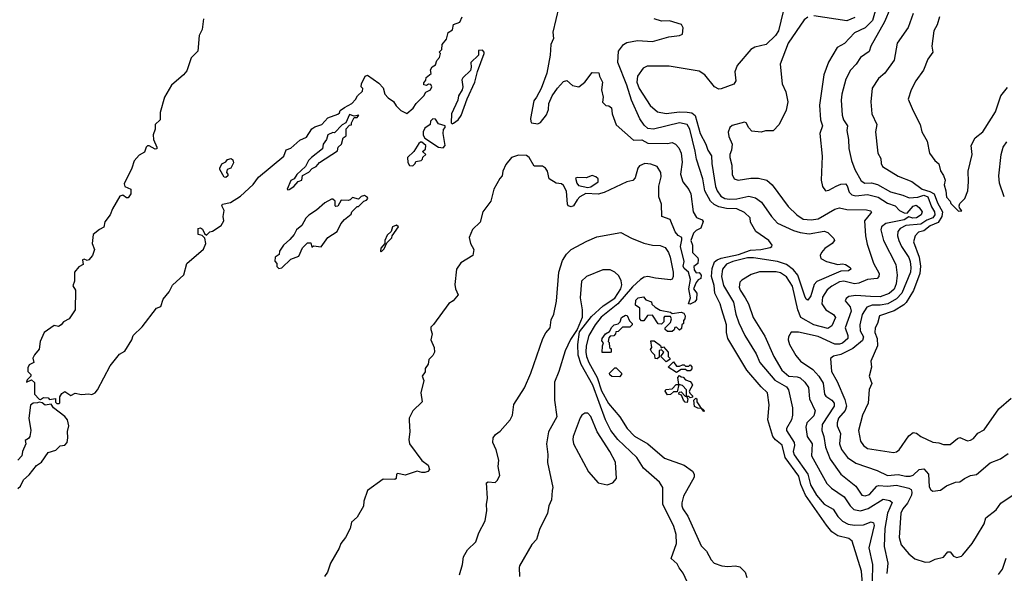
# Model space of a CAD drawing. Extents: x 1678759 to 1859541, y 384609 to 522867.
# Tile 26 of 256: x 1742576 to 1749109, y 413367 to 417040. Entities that reach past the tile are written whole.
import ezdxf

# ---------------------------------------------------------------- set-up
doc = ezdxf.new("R2010")
doc.units = 0

msp = doc.modelspace()

# ---------------------------------------------------------------- linework, layer by layer
at = {"layer": '0CON20XD'}
for points in [[(1746153.3, 417125), (1746113.6, 416956.4), (1746117.1, 416915), (1746100, 416875), (1746095.6, 416805), (1746074.3, 416685.7), (1746036.5, 416583.5), (1746006, 416525), (1745987.5, 416502.5), (1745966.2, 416385), (1745966.7, 416365), (1745973.3, 416355), (1746015, 416349.2), (1746032.7, 416357.3), (1746072.3, 416407.7), (1746085.7, 416445), (1746088.1, 416485), (1746108.5, 416535), (1746143.6, 416586.4), (1746185, 416628.8), (1746206.4, 416636.4), (1746245, 416604), (1746286.4, 416593.6), (1746326.7, 416625), (1746375, 416688.8), (1746418.3, 416688.3), (1746422.5, 416665), (1746442.5, 416625), (1746436.7, 416575), (1746447.5, 416525), (1746443, 416493), (1746465, 416470), (1746485, 416467.5), (1746502.5, 416455), (1746506.7, 416415), (1746535, 416342.5), (1746649.7, 416239.7), (1746705, 416241.9), (1746745, 416220), (1746875, 416217.5), (1746905, 416225.8), (1746926.7, 416215), (1746948.8, 416188.8), (1746965.8, 416154.2), (1746971.4, 416095), (1746960.8, 416015), (1746975.5, 415965), (1747015, 415914.3), (1747028.9, 415885), (1747044.5, 415764.5), (1747067.5, 415727.5), (1747105, 415712.5), (1747110.7, 415700.7), (1747095, 415656.7), (1747065, 415642), (1747047.3, 415622.7), (1747030, 415575), (1747040, 415545), (1747040, 415495), (1747075, 415460), (1747078.8, 415448.8), (1747075, 415422.5), (1747048.3, 415401.7), (1747050.7, 415380.7), (1747065, 415360), (1747085, 415362.5), (1747097.1, 415345), (1747095, 415322.5), (1747077, 415313), (1747063.8, 415296.2), (1747047.5, 415255), (1747068.8, 415225), (1747066.1, 415183.9), (1747055, 415167.5), (1747025, 415152.5), (1747013.6, 415153.6), (1747027.5, 415195), (1747016.2, 415255), (1747026.7, 415315), (1747014.4, 415364.4), (1746985, 415388), (1746978.1, 415405), (1746984.5, 415435), (1746960, 415535), (1746970.7, 415579.3), (1746968.8, 415595), (1746945, 415608.8), (1746925, 415632), (1746893.2, 415713.2), (1746836.2, 415735), (1746835.7, 415815.7)], [(1747642.7, 417095), (1747611.1, 416965), (1747591.8, 416935), (1747528.5, 416875), (1747455, 416857.1), (1747427.9, 416842.1), (1747335.9, 416735), (1747322.2, 416695), (1747327.8, 416635), (1747315, 416611.2), (1747229.7, 416580.3), (1747215, 416580), (1747185.8, 416595), (1747123.3, 416673.3), (1747085, 416697.5), (1746885, 416732.5), (1746738.7, 416731.3), (1746712, 416718), (1746674.8, 416665.2), (1746671.7, 416625), (1746687.1, 416582.9), (1746759.6, 416469.6), (1746808.8, 416428.8), (1746865, 416418.1), (1746955, 416428), (1747005, 416427.1), (1747035, 416421.6), (1747058.7, 416405), (1747092.1, 416285), (1747130, 416215), (1747141.1, 416175), (1747166.7, 416136.7), (1747168, 416085), (1747192.2, 415932.2), (1747203.6, 415903.6), (1747229.1, 415869.1), (1747254.3, 415854.3), (1747285, 415849.2), (1747335, 415851.7), (1747415, 415868.5), (1747458.1, 415858.1), (1747498.8, 415828.8), (1747565, 415734.7), (1747605, 415689.7), (1747711.1, 415641.1), (1747755, 415627.5), (1747815, 415619.8), (1747915, 415637.5), (1747938.9, 415628.9), (1747979.1, 415589.1), (1747982.5, 415575), (1747967.1, 415555), (1747919.1, 415520.8), (1747896.9, 415495), (1747887.1, 415475), (1747892.5, 415455), (1747928.8, 415435), (1748005, 415415.6), (1748035, 415420.4), (1748054.5, 415415.5), (1748086.9, 415395), (1748091.5, 415385), (1748075, 415372.8), (1748025, 415370.6), (1747866.3, 415303.7), (1747847.8, 415282.2), (1747825, 415207.5), (1747805, 415180), (1747795, 415185.8), (1747786.3, 415206.3), (1747740.2, 415345), (1747710.2, 415380.2), (1747664.7, 415414.7), (1747604.6, 415434.6), (1747445, 415460), (1747405, 415458.8), (1747308.5, 415435), (1747265, 415418.4), (1747240.4, 415385), (1747233, 415335), (1747247.1, 415277.1), (1747312.3, 415165), (1747329, 415085), (1747348.2, 415028.2), (1747388.4, 414945), (1747462.3, 414822.3), (1747486.2, 414765), (1747587.3, 414647.3), (1747663.8, 414605), (1747677.2, 414585), (1747704.7, 414465), (1747704.6, 414415), (1747697.3, 414385), (1747663.5, 414326.5), (1747664.5, 414315), (1747714.5, 414235), (1747717.9, 414215), (1747708.8, 414175), (1747715, 414152.9), (1747805, 414024.6), (1747823.1, 413953.1), (1747863.9, 413885), (1747915, 413826.4), (1747972.7, 413792.7), (1748003.8, 413743.8), (1748035, 413712.5), (1748072.9, 413692.9), (1748115, 413685.6), (1748175, 413689.2), (1748225, 413708.4), (1748242.4, 413702.4), (1748245.2, 413684.8), (1748210.7, 413535), (1748233.8, 413425), (1748232.8, 413315)], [(1748252.7, 417097.3), (1748235.4, 417034.6), (1748185, 416986.2), (1748115, 416952.9), (1748048, 416882), (1747999.2, 416855), (1747941.9, 416758.1), (1747910.8, 416675), (1747883.1, 416473.1), (1747890, 416375), (1747903.5, 416335), (1747885.4, 416285), (1747900.6, 416135), (1747894.4, 415975), (1747903.4, 415933.4), (1747922.5, 415905), (1747945, 415908.9), (1747993.3, 415935), (1748025, 415949.7), (1748055, 415950), (1748067.4, 415937.4), (1748079.3, 415895), (1748097.3, 415877.3), (1748125, 415870.2), (1748201.2, 415881.2), (1748272.7, 415862.7), (1748335, 415821.6), (1748385, 415804.7), (1748414, 415774), (1748445, 415759), (1748465, 415755.4), (1748505, 415803.3), (1748525, 415809.4), (1748545, 415794.5), (1748565.3, 415765), (1748557.1, 415745), (1748526.2, 415725), (1748503.3, 415723.3), (1748475, 415731.8), (1748445, 415712.9), (1748322.3, 415687.7), (1748293.7, 415666.3), (1748290.5, 415645), (1748308.4, 415575), (1748390.6, 415415), (1748398.1, 415345), (1748392, 415288), (1748377.5, 415252.5), (1748345, 415223.7), (1748285, 415202), (1748222.3, 415202.3), (1748125, 415210.8), (1748076.7, 415203.3), (1748059.1, 415190.9), (1748054.4, 415175), (1748085.5, 415135.5), (1748092.9, 415105), (1748052.4, 414995), (1748071.1, 414945), (1748071.1, 414925), (1748035, 414893.5), (1748015, 414886.1), (1747985, 414887.3), (1747875, 414937.6), (1747742.9, 414967.1), (1747695, 414965.7), (1747677.1, 414935), (1747675.6, 414915), (1747683.5, 414885), (1747725, 414812.9), (1747756.7, 414775), (1747837.9, 414717.9), (1747879.4, 414675), (1747907.3, 414627.3), (1747915.3, 414555), (1747925, 414541.8), (1747965.3, 414515), (1747980.3, 414495), (1747979.4, 414475), (1747901.7, 414355), (1747897.5, 414315), (1747911.1, 414275), (1747922.8, 414202.8), (1747954.1, 414124.1), (1748025, 414025.4), (1748125.2, 413945.2), (1748165, 413884.6), (1748185, 413880), (1748215, 413890.3), (1748264.5, 413945.5), (1748275, 413950.3), (1748334.5, 413944.5), (1748395, 413951.7), (1748475, 413932), (1748492, 413922), (1748496.8, 413905), (1748493.2, 413885), (1748466.9, 413833.1), (1748435.3, 413795), (1748423.3, 413765), (1748411.1, 413605), (1748425.3, 413555.3), (1748475, 413495.7), (1748515, 413462.5), (1748585, 413440), (1748615, 413442), (1748650.6, 413459.4), (1748705, 413472.9), (1748735, 413510), (1748749.1, 413509.1), (1748771.1, 413481.1), (1748795, 413472.5), (1748825, 413480), (1748835, 413488.8), (1748895.6, 413564.4), (1748925, 413611.2), (1748976, 413695), (1748987.5, 413735), (1749055, 413787.5), (1749087.1, 413832.9), (1749195, 413904.4)], [(1748118, 417055), (1748065, 417032.8), (1747845, 417066.2)], [(1748351.2, 417115), (1748314.2, 417025), (1748224.5, 416865), (1748211.8, 416828.2), (1748155, 416790), (1748127.1, 416745), (1748089.2, 416705), (1748058.7, 416645), (1748032.2, 416545), (1748027.5, 416505), (1748033.9, 416406.1), (1748041.3, 416375), (1748068.8, 416335), (1748063.9, 416305), (1748076, 416245), (1748078, 416185), (1748096.4, 416105), (1748116.9, 416045), (1748160.2, 415970.2), (1748184.8, 415954.8), (1748227.9, 415957.9), (1748267, 415947), (1748355, 415897.9), (1748436.1, 415876.1), (1748477.2, 415857.2), (1748536.5, 415863.5), (1748575, 415875.8), (1748600.8, 415865), (1748627.2, 415797.2), (1748646.4, 415765), (1748648.7, 415745), (1748634.6, 415725.4), (1748595, 415709), (1748555, 415682.7), (1748455, 415673.8), (1748419.3, 415655), (1748401.9, 415635), (1748400, 415605), (1748408.9, 415575), (1748427.6, 415535), (1748475, 415462.7), (1748485.1, 415435.1), (1748489.7, 415395), (1748486.6, 415365), (1748429, 415225), (1748395, 415187.7), (1748335.5, 415154.5), (1748285, 415146.6), (1748233.1, 415146.9), (1748197.1, 415132.9), (1748165.2, 415084.8), (1748150.5, 415015), (1748152.6, 414975), (1748174.8, 414935), (1748169.3, 414910.7), (1748105, 414858.7), (1748025, 414818.2), (1747976.5, 414806.5), (1747957.1, 414792.9), (1747962.7, 414705), (1748000.2, 414640.2), (1748050.8, 414520.8), (1748061.7, 414475), (1748052.3, 414447.7), (1748009.5, 414395), (1747999.7, 414365), (1748000.4, 414345), (1748021.6, 414295), (1748014.7, 414225), (1748028, 414188), (1748069.1, 414135), (1748125, 414098.4), (1748265, 414049.2), (1748334.8, 414014.8), (1748405, 414022.8), (1748455, 414011), (1748485, 414011), (1748505, 414018.4), (1748545, 414054.6), (1748575, 414060), (1748606, 414025), (1748610.9, 413940.9), (1748621.2, 413921.2), (1748635, 413911.2), (1748685, 413919.2), (1748725, 413946.9), (1748785, 413970.8), (1748815, 413974.2), (1748845.9, 413995.9), (1748885, 414015.8), (1748925, 414022.5), (1749015, 414099.4), (1749085, 414126.7), (1749135, 414161.9)], [(1748505, 417080), (1748471.2, 416988.8), (1748399.1, 416885), (1748379.1, 416770.9), (1748315.5, 416685), (1748275, 416649.2), (1748232.2, 416585), (1748223.1, 416495), (1748231.1, 416415), (1748264.5, 416345), (1748254.5, 416295), (1748267.1, 416175), (1748270.8, 416155), (1748289.5, 416119.5), (1748292.9, 416085), (1748301.9, 416065), (1748405, 416002.3), (1748495, 415965.8), (1748565.3, 415915), (1748615, 415901), (1748643.8, 415885), (1748665.8, 415825.8), (1748699.1, 415765), (1748694.9, 415735), (1748671.3, 415695), (1748617.3, 415672.7), (1748575, 415639.3), (1748540.6, 415629.4), (1748518.8, 415605), (1748507.8, 415565), (1748543.5, 415465), (1748552.9, 415405), (1748549.4, 415355), (1748506.7, 415243.3), (1748457, 415163), (1748442.5, 415147.5), (1748378, 415108), (1748282, 415075), (1748268.1, 415025), (1748252.2, 414995), (1748250, 414965), (1748264.6, 414925), (1748267.8, 414875), (1748224, 414775), (1748228.8, 414735), (1748212.5, 414675), (1748229.2, 414625), (1748213.3, 414586.7), (1748206.9, 414495), (1748167.5, 414415), (1748141.8, 414315), (1748155, 414244), (1748175, 414214.4), (1748201.2, 414195), (1748375, 414168.5), (1748395, 414172.2), (1748412.5, 414185), (1748475, 414278), (1748505, 414300.8), (1748526.5, 414296.5), (1748555, 414274), (1748635, 414237.5), (1748675, 414233.1), (1748705, 414220.6), (1748749.6, 414220.4), (1748797.8, 414262.2), (1748815, 414267.5), (1748865, 414245.7), (1748885, 414250), (1748905, 414260), (1748934.5, 414295.5), (1748975, 414319.2), (1749072.4, 414457.6), (1749155, 414528)], [(1743796, 417045), (1743788, 416975), (1743766.7, 416935), (1743758.7, 416831.3), (1743713.1, 416786.9), (1743685, 416700), (1743664.3, 416675), (1743584.5, 416605.5), (1743537.1, 416525), (1743507.8, 416425), (1743508, 416375), (1743476.2, 416345), (1743475.5, 416314.5), (1743462.9, 416275), (1743464, 416245), (1743486.2, 416195), (1743486.4, 416183.6), (1743475, 416181.2), (1743435, 416203.3), (1743425, 416203.3), (1743416.1, 416193.9), (1743405, 416160), (1743369.5, 416140.5), (1743335, 416102.5), (1743320, 416055), (1743269.3, 415950.7), (1743275, 415933.3), (1743313.3, 415915), (1743313.8, 415885), (1743295, 415857.5), (1743285, 415857.5), (1743260, 415875), (1743240.8, 415869.2), (1743191.2, 415785), (1743176.2, 415745), (1743140.5, 415699.5), (1743135, 415662.5), (1743105, 415647.5), (1743063.8, 415615), (1743056.2, 415555), (1743073.3, 415515), (1743060, 415475), (1743035, 415446.7), (1743025, 415442.5), (1743005, 415450), (1742993.6, 415446.4), (1742997.5, 415415), (1742968.8, 415401.2), (1742940, 415365), (1742940, 415305), (1742930, 415275), (1742947.1, 415245), (1742943.8, 415115), (1742904.4, 415055.6), (1742867.5, 415035), (1742852.5, 415015), (1742833.6, 415003.6), (1742805, 415010), (1742738, 414965), (1742711.2, 414905), (1742705.9, 414854.1), (1742674.2, 414815.8), (1742663.3, 414795), (1742670, 414765), (1742640.3, 414749.7), (1742630.3, 414729.7), (1742631.2, 414705), (1742650, 414685), (1742650, 414675), (1742625, 414650), (1742622.5, 414635), (1742655, 414650), (1742673.6, 414633.6), (1742673.8, 414555), (1742705, 414522.5), (1742715, 414520), (1742735, 414532.5), (1742765, 414530), (1742775, 414520), (1742815, 414527.5), (1742813, 414503), (1742823, 414493), (1742835, 414492.5), (1742841.7, 414498.3), (1742843, 414537), (1742855, 414560), (1742875, 414572.5), (1742915, 414546.7), (1742945, 414562.5), (1742987, 414553), (1743035, 414557.5), (1743055, 414553.3), (1743077.5, 414565), (1743093.3, 414585), (1743176.2, 414743.8), (1743238.3, 414821.7), (1743275, 414841.2), (1743321.2, 414915), (1743330, 414945), (1743388.8, 415001.2), (1743484.1, 415125.9), (1743513, 415137), (1743527.5, 415185), (1743568.8, 415235), (1743591.2, 415278.8), (1743665, 415347.5), (1743685, 415422.5), (1743795, 415517.5), (1743812.5, 415555), (1743805, 415590), (1743787.5, 415607.5), (1743760, 415615), (1743760, 415655), (1743775, 415660), (1743789.3, 415649.3), (1743801.7, 415621.7), (1743815, 415610), (1743837.5, 415632.5), (1743855, 415636.7), (1743912.5, 415675), (1743930, 415705), (1743926.7, 415735), (1743933.8, 415775), (1743916.7, 415805), (1743922.5, 415815), (1743975, 415826.7), (1744041.7, 415868.3), (1744125, 415946.7), (1744160, 415995), (1744330, 416135), (1744345, 416177.5), (1744375, 416187.5), (1744435, 416240), (1744478.8, 416261.2), (1744515, 416316.7), (1744535, 416330), (1744580, 416345), (1744621.7, 416388.3), (1744687, 416413), (1744698.3, 416421.7), (1744703.6, 416436.4), (1744731.7, 416458.3), (1744780, 416485), (1744805, 416510), (1744816.7, 416535), (1744850, 416565), (1744853.3, 416583.3), (1744842.5, 416595), (1744843.3, 416615), (1744867.5, 416665), (1744885, 416672.5), (1744959.3, 416619.3), (1744988.3, 416588.3), (1745000, 416545), (1745022, 416522), (1745057.1, 416497.1), (1745075, 416467.5), (1745105, 416437.5), (1745145, 416416.7), (1745187.7, 416452.3), (1745207.5, 416485), (1745257.5, 416535), (1745270, 416560), (1745302.5, 416575), (1745310, 416595), (1745305, 416610), (1745288.3, 416611.7), (1745275, 416602.5), (1745258.3, 416608.3), (1745258.3, 416621.7), (1745271.7, 416638.3), (1745272.5, 416657.5), (1745307.5, 416682.5), (1745303, 416707), (1745313.3, 416726.7), (1745335, 416740), (1745345, 416770), (1745361.7, 416788.3), (1745367.5, 416815), (1745360, 416825), (1745377, 416843), (1745380, 416875), (1745408.3, 416911.7), (1745420, 416955), (1745448.3, 416971.7), (1745455, 417007.5), (1745497, 417023), (1745511.7, 417058.3)], [(1748171.7, 413241.7), (1748161.5, 413381.5), (1748099.7, 413579.7), (1748076.8, 413596.8), (1748005, 413615.2), (1747965, 413642.9), (1747929.1, 413685), (1747791, 413885), (1747760.2, 413955), (1747745, 414011.1), (1747654.8, 414135), (1747635, 414216.9), (1747591.2, 414251.2), (1747573.5, 414273.5), (1747540, 414385), (1747550, 414485), (1747537.7, 414565), (1747495, 414604.5), (1747400.7, 414715), (1747274.8, 414924.8), (1747265.3, 414964.7), (1747265.7, 415015), (1747235.6, 415115), (1747224.8, 415155), (1747188.6, 415225), (1747184.8, 415275.2), (1747167, 415335), (1747170.1, 415389.9), (1747187.5, 415432.5), (1747203.5, 415446.5), (1747231.7, 415458.3), (1747345, 415481.4), (1747425, 415511.8), (1747494.3, 415515.7), (1747555, 415528.9), (1747565.8, 415535), (1747568.9, 415545), (1747547.5, 415575), (1747460, 415635), (1747426.1, 415696.1), (1747422, 415725), (1747385, 415761.5), (1747334.8, 415784.7), (1747265, 415786.5), (1747215, 415798.2), (1747183.7, 415813.7), (1747160.9, 415835), (1747122.9, 415905), (1747109.8, 415985), (1747067.8, 416115), (1747057.2, 416167.2), (1747022.9, 416312.9), (1747005, 416345.3), (1746955, 416355.2), (1746782.6, 416312.6), (1746745, 416318), (1746719.7, 416339.7), (1746691.4, 416381.4), (1746636.3, 416505), (1746604.9, 416604.9), (1746545.2, 416755), (1746549.9, 416830.1), (1746583.3, 416875), (1746605, 416888.8), (1746675, 416901.8), (1746775.3, 416894.7), (1746883.6, 416926.3), (1746954.6, 416935.4), (1746975, 416944.4), (1746978.3, 416985), (1746968, 417008), (1746888.3, 417031.7)], [(1746888.3, 417031.7), (1746835, 417029.2), (1746785.4, 417045.4)], [(1747805, 417057.8), (1747780.5, 417039.5), (1747676, 416885), (1747621.2, 416745), (1747635.7, 416615), (1747660.7, 416560.7), (1747671.9, 416495), (1747661.1, 416438.9), (1747616.2, 416345), (1747575, 416302.5), (1747525, 416302), (1747495, 416292.9), (1747435, 416300), (1747415, 416321.4), (1747396.4, 416356.4), (1747385, 416360.9), (1747302.9, 416337.1), (1747288.1, 416325), (1747277.3, 416292.7), (1747281.2, 416265), (1747303.3, 416215), (1747298.2, 416175), (1747288, 416145), (1747288, 416125), (1747300.4, 416075), (1747302.6, 416012.6), (1747317.5, 415985), (1747344.5, 415974.5), (1747428, 415988), (1747478, 415988), (1747533.8, 415975), (1747568.6, 415945), (1747675, 415800), (1747732.2, 415745), (1747775, 415715.8), (1747828.7, 415711.3), (1747875, 415719.6), (1747985, 415781.8), (1748015, 415791.1), (1748065, 415779.7), (1748195, 415779.2), (1748221.3, 415771.3), (1748227.5, 415765), (1748221.4, 415755), (1748180.8, 415705), (1748188.1, 415605), (1748199.8, 415549.8), (1748240.7, 415425), (1748279.1, 415355), (1748276.6, 415335), (1748265, 415321.7), (1748201.2, 415315), (1748145, 415290.8), (1748115, 415287.6), (1748045, 415304.3), (1748015, 415301.3), (1747965, 415272.4), (1747935, 415246.6), (1747902, 415198), (1747898.4, 415155), (1747924.8, 415114.8), (1747975, 415083.8), (1747988.2, 415065), (1747965, 415009.4), (1747938.8, 414991.2), (1747845, 415016.4), (1747759.6, 415065), (1747738.5, 415115), (1747705, 415270.9), (1747665, 415333.1), (1747625, 415360.3), (1747595, 415367.9), (1747485, 415366.5), (1747430.5, 415349.5), (1747367.7, 415312.3), (1747355, 415297.5), (1747350.5, 415265), (1747356.7, 415245), (1747389.3, 415195), (1747411.8, 415155), (1747443.8, 415063.8), (1747519.9, 414939.9), (1747579.3, 414805), (1747633.2, 414715), (1747680, 414675), (1747735, 414670.8), (1747755, 414662.8), (1747786.1, 414635), (1747809, 414599), (1747817.2, 414525), (1747854.7, 414445), (1747845, 414412.1), (1747799.4, 414365), (1747793.3, 414336.7), (1747801.9, 414275), (1747835.2, 414225), (1747829.3, 414145), (1747932.2, 413962.2), (1747962.5, 413932.5), (1748046.1, 413875), (1748085.9, 413815), (1748110.5, 413790.5), (1748155, 413781.5), (1748205, 413796.9), (1748305, 413858.1), (1748350, 413850), (1748365, 413835.8), (1748335.2, 413765), (1748317.6, 413665), (1748311.6, 413545), (1748335.7, 413435), (1748328.8, 413365)], [(1748680.3, 417059.7), (1748663.7, 417006.3), (1748641.2, 416965), (1748629.2, 416865), (1748634.5, 416825), (1748601.8, 416778.2), (1748573.1, 416705), (1748521.4, 416635), (1748490.5, 416575), (1748472.4, 416512.4), (1748504.2, 416435), (1748551.2, 416345), (1748561.2, 416295), (1748598, 416235), (1748613.8, 416155), (1748647.5, 416105), (1748675, 416082.5), (1748686.4, 416036.4), (1748706.4, 416006.4), (1748716.2, 415975), (1748710, 415945), (1748721.9, 415905), (1748725, 415862.5), (1748750, 415835), (1748755, 415820), (1748805, 415770), (1748828.3, 415771.7), (1748811.7, 415791.7), (1748810, 415805), (1748815, 415820), (1748847, 415853), (1748866.4, 415903.6), (1748872.5, 415965), (1748870, 416035), (1748896.2, 416145), (1748890, 416205), (1748916.7, 416255), (1748966.7, 416295), (1749024, 416386), (1749051.7, 416428.3), (1749087.1, 416535), (1749130.2, 416589.8)], [(1745445, 416350), (1745455, 416352.5), (1745486.7, 416375), (1745505.9, 416404.1), (1745546.1, 416513.9), (1745596.2, 416625), (1745613, 416697), (1745657.5, 416815), (1745657.5, 416825), (1745647, 416837), (1745620, 416835), (1745620, 416805), (1745570, 416755), (1745572.5, 416725), (1745567, 416703), (1745517.5, 416655), (1745510, 416640), (1745516.7, 416595), (1745512.5, 416575), (1745487.5, 416535), (1745482.5, 416505), (1745442.5, 416415), (1745440, 416355), (1745445, 416350)], [(1744355, 415910), (1744365, 415912.5), (1744395, 415933.3), (1744423.3, 415966.7), (1744447.5, 415975), (1744453.6, 416006.4), (1744495, 416027.5), (1744517, 416053), (1744542.5, 416065), (1744565, 416092.5), (1744685, 416170), (1744690, 416195), (1744712.5, 416215), (1744722.5, 416255), (1744741.7, 416268.3), (1744742.5, 416315), (1744765, 416340), (1744777.5, 416342.5), (1744777.5, 416355), (1744795, 416390), (1744815, 416390), (1744826.4, 416406.4), (1744795, 416400), (1744765, 416410), (1744740, 416355), (1744715, 416342.5), (1744665, 416290), (1744655, 416292.5), (1744620, 416275), (1744612.5, 416245), (1744588.8, 416215), (1744586.4, 416183.6), (1744513.4, 416126.6), (1744493.3, 416105), (1744472.5, 416065), (1744415, 416012.5), (1744396.4, 415983.6), (1744375, 415972.5), (1744350, 415915), (1744355, 415910)], [(1745385, 416190), (1745400, 416205), (1745386.7, 416285), (1745388.3, 416311.7), (1745400, 416325), (1745400, 416335), (1745355, 416350), (1745335, 416380), (1745318.3, 416381.7), (1745303, 416367), (1745300, 416345), (1745265, 416320), (1745253.9, 416296.1), (1745253.6, 416273.6), (1745263.6, 416253.6), (1745355, 416193.3), (1745385, 416190)], [(1745185, 416070), (1745200, 416085), (1745205, 416100), (1745240, 416105), (1745250, 416115), (1745251.7, 416128.3), (1745270, 416145), (1745250, 416165), (1745268.3, 416181.7), (1745270, 416205), (1745245, 416227.5), (1745235, 416227.5), (1745225, 416217.5), (1745192.5, 416165), (1745150, 416125), (1745152.5, 416092.5), (1745161.7, 416071.7), (1745185, 416070)], [(1749109.4, 415865), (1749078, 415955), (1749073.4, 416005), (1749089, 416145), (1749101.8, 416195), (1749125, 416228.5)], [(1743945, 415993.3), (1743933.3, 415995), (1743903.3, 416045), (1743903.3, 416055), (1743917, 416083), (1743945, 416097.5), (1743955, 416112.5), (1743979.3, 416119.3), (1743990.7, 416110.7), (1743995, 416090), (1743977.5, 416055), (1743952.5, 416045), (1743947.5, 416025), (1743956.7, 416015), (1743956.7, 416005), (1743945, 415993.3)], [(1746835.7, 415815.7), (1746817.5, 415865), (1746817.8, 415935), (1746832.6, 415997.4), (1746831.1, 416025), (1746805.4, 416065.4), (1746765, 416081.4), (1746724.2, 416085.8), (1746688.8, 416071.2), (1746678, 416055), (1746659.5, 415990.5), (1746645, 415973.8), (1746605, 415964.2), (1746455, 415892.5), (1746415, 415882.9), (1746332.7, 415887.3), (1746293.8, 415865), (1746274.6, 415845.4), (1746251.2, 415805), (1746235, 415797.5), (1746215, 415804.2), (1746210, 415815), (1746205, 415902.5), (1746185, 415938.8), (1746170.5, 415950.5), (1746136.1, 415956.1), (1746090, 415985), (1746078, 416035), (1746064, 416055), (1746045, 416067.5), (1745989.2, 416069.2), (1745955.9, 416125.9), (1745939.4, 416139.4), (1745885, 416140.9), (1745840.6, 416125), (1745801.7, 416078.3), (1745782.5, 416035), (1745778, 416005), (1745762.9, 415987.1), (1745722.5, 415915), (1745702, 415835), (1745650, 415765), (1745632.7, 415697.3), (1745581.2, 415648.8), (1745558, 415595), (1745567.5, 415555), (1745589.1, 415515), (1745583.9, 415476.1), (1745503.8, 415426.2), (1745473.8, 415385), (1745463.2, 415283.2), (1745467.1, 415255), (1745485.9, 415214.1), (1745453.3, 415175), (1745423.5, 415156.5), (1745323, 415017), (1745305, 415000), (1745303.3, 414985), (1745313.8, 414955), (1745303.3, 414915), (1745326.2, 414865), (1745328.8, 414835), (1745317.3, 414812.7), (1745291.2, 414785), (1745285.8, 414754.2), (1745267.5, 414725), (1745267, 414703), (1745247.5, 414675), (1745257.5, 414645), (1745238.8, 414565), (1745246, 414505), (1745183.8, 414445), (1745160.8, 414395), (1745160.3, 414379.7), (1745165.5, 414305.5), (1745157.8, 414255), (1745163.1, 414225), (1745245.3, 414115.3), (1745287.3, 414085), (1745295.7, 414054.3), (1745285, 414042.3), (1745265, 414035.4), (1745245, 414034.6), (1745214.2, 414044.2), (1745135, 414016.9), (1745085, 414028.8), (1745077.5, 414025), (1745073.3, 413995), (1745065, 413988.8), (1744988.3, 413991.7), (1744885, 413916.7), (1744858.8, 413845), (1744857.7, 413812.3), (1744815, 413740), (1744777.5, 413705), (1744769.2, 413665), (1744737.5, 413605), (1744707.1, 413565), (1744696.1, 413533.9), (1744638.6, 413435), (1744619.2, 413375), (1744597.8, 413345)], [(1746345, 415926.2), (1746365, 415931.2), (1746413.8, 415965), (1746413.8, 415985), (1746398.3, 415998.3), (1746375, 416006.7), (1746335, 415990.5), (1746276.1, 415993.9), (1746265, 415987.5), (1746274, 415955), (1746285, 415940), (1746345, 415926.2)], [(1744295, 415390), (1744315, 415392.5), (1744375, 415450), (1744428.3, 415471.7), (1744453, 415527), (1744485, 415560), (1744508.3, 415558.3), (1744515, 415530), (1744525, 415540), (1744576.4, 415533.6), (1744620, 415595), (1744682.5, 415635), (1744707.5, 415685), (1744732.5, 415715), (1744775, 415750), (1744780, 415765), (1744815, 415800), (1744825, 415800), (1744860, 415835), (1744878.3, 415841.7), (1744887, 415853), (1744885, 415860), (1744865, 415872.5), (1744843, 415867), (1744825, 415850), (1744785, 415860), (1744770, 415845), (1744755, 415840), (1744708.3, 415841.7), (1744686.4, 415803.6), (1744675, 415800), (1744670, 415805), (1744670, 415835), (1744655, 415850), (1744645, 415850), (1744600, 415825), (1744545, 415776.7), (1744495, 415742.5), (1744475, 415722.5), (1744447.5, 415675), (1744412.5, 415645), (1744397.5, 415615), (1744369.3, 415580.7), (1744327.5, 415545), (1744300, 415505), (1744298.3, 415481.7), (1744272.5, 415465), (1744268.3, 415438.3), (1744281.7, 415421.7), (1744283, 415403), (1744295, 415390)], [(1744975, 415500), (1744995, 415520), (1745011.7, 415558.3), (1745045, 415592.5), (1745047.5, 415605), (1745090, 415665), (1745077.5, 415677.5), (1745050, 415665), (1745040, 415635), (1745015, 415610), (1745000, 415575), (1745000, 415555), (1744972.5, 415525), (1744970, 415505), (1744975, 415500)], [(1745495, 413357.5), (1745513.8, 413425), (1745520, 413475), (1745548.3, 413521.7), (1745602, 413575), (1745622.5, 413635), (1745663.8, 413715), (1745675.9, 413784.1), (1745673.9, 413823.9), (1745680, 413865), (1745674, 413966), (1745685, 413973.3), (1745730.7, 413969.3), (1745745, 413982.5), (1745762.5, 414015), (1745750, 414075), (1745756.4, 414116.4), (1745738.8, 414185), (1745716.7, 414235), (1745718.8, 414265), (1745733, 414287), (1745765, 414308.8), (1745831.2, 414385), (1745846, 414415), (1745854.1, 414485.9), (1745925, 414596.7), (1745968.6, 414695), (1746046.4, 414923.6), (1746067, 414963), (1746095.5, 414994.5), (1746102.1, 415047.9), (1746120, 415085), (1746138, 415172), (1746153.6, 415365), (1746178.8, 415441.2), (1746203.5, 415485), (1746235, 415514.5), (1746338.5, 415571.5), (1746405, 415598.8), (1746565, 415626.9), (1746635, 415590.6), (1746717.4, 415557.4), (1746775, 415543.9), (1746825, 415542.5), (1746858.7, 415528.7), (1746881.2, 415495), (1746892, 415465), (1746911.6, 415365), (1746911.3, 415335), (1746905, 415318), (1746895.5, 415314.5), (1746795, 415324.1), (1746745, 415336.3), (1746719.4, 415330.6), (1746695, 415316.2), (1746641.6, 415268.4), (1746544.4, 415155.6), (1746435, 415065.5), (1746394.6, 415015.4), (1746351.8, 414945), (1746335.1, 414875), (1746332.5, 414835), (1746337.6, 414805), (1746352.7, 414765), (1746407.2, 414665), (1746437.7, 414577.7), (1746484, 414494)], [(1747032.6, 413252.6), (1746978.6, 413368.6), (1746952, 413402), (1746939.3, 413429.3), (1746898.6, 413465), (1746933.3, 413565), (1746932.7, 413625), (1746916.4, 413676.4), (1746843.2, 413825), (1746843.6, 413935), (1746822.3, 413972.3), (1746714.4, 414065), (1746670, 414135), (1746545, 414254), (1746498.4, 414315), (1746463.4, 414385), (1746378.6, 414615), (1746302.6, 414752.6), (1746282.3, 414815), (1746279.3, 414885), (1746290.6, 414969.4), (1746370, 415070), (1746448.1, 415141.9), (1746525, 415192.9), (1746564.4, 415255), (1746571.3, 415281.3), (1746568.1, 415308.1), (1746550.7, 415340.7), (1746525.8, 415365), (1746495, 415379.4), (1746445, 415380), (1746337.5, 415335), (1746303.5, 415305), (1746294.7, 415195.3), (1746308.2, 415115), (1746307.5, 415065), (1746275.7, 414984.3), (1746232, 414918), (1746196.4, 414843.7), (1746153.6, 414705), (1746125.5, 414635.5), (1746125.3, 414515), (1746140, 414405), (1746083.9, 414306.1), (1746070.8, 414225), (1746081.2, 414155), (1746078.3, 414101.7), (1746114.2, 413935), (1746109.2, 413915), (1746104.4, 413855), (1746087.8, 413815), (1746079.2, 413765), (1746025, 413656.7), (1746005, 413591.2), (1745975, 413558.8), (1745893.4, 413416.6), (1745889.4, 413405), (1745893.3, 413345)], [(1746905, 414970), (1746875, 414970), (1746860, 414985), (1746860, 414995), (1746895, 415030), (1746900, 415055), (1746895, 415070), (1746855, 415070), (1746850, 415065), (1746850, 415035), (1746835, 415020), (1746811.7, 415021.7), (1746775, 415080), (1746741.7, 415078.3), (1746718.3, 415041.7), (1746701.7, 415041.7), (1746690, 415055), (1746690, 415125), (1746662.5, 415145), (1746665, 415180), (1746680, 415195), (1746715, 415200), (1746731.7, 415181.7), (1746768.3, 415168.3), (1746771.7, 415151.7), (1746791.7, 415131.7), (1746825, 415112.5), (1746895, 415100), (1746905, 415090), (1746965, 415098.8), (1746983, 415093), (1746992.5, 415075), (1746990, 415055), (1746980, 415045), (1746980, 415025), (1746970, 415015), (1746968.3, 414991.7), (1746955, 414980), (1746935, 415000), (1746923, 414997), (1746918.3, 414981.7), (1746905, 414970)], [(1746441.7, 414831.7), (1746442.5, 414875), (1746450, 414895), (1746438.3, 414908.3), (1746440, 414925), (1746462.5, 414955), (1746490, 414970), (1746505, 415000), (1746520, 415015), (1746547, 415023), (1746560, 415035), (1746570, 415065), (1746595, 415080), (1746607, 415077), (1746621.7, 415041.7), (1746640, 415025), (1746640, 415015), (1746625, 415000), (1746575, 415000), (1746548.3, 414971.7), (1746531.7, 414968.3), (1746530, 414955), (1746518.3, 414941.7), (1746495, 414940), (1746485, 414930), (1746480, 414905), (1746487, 414897), (1746490, 414865), (1746500, 414855), (1746500, 414835), (1746495, 414832.5), (1746441.7, 414831.7)], [(1746865, 414770), (1746830, 414805), (1746850, 414835), (1746835, 414850), (1746820, 414845), (1746818.3, 414801.7), (1746805, 414790), (1746791.7, 414791.7), (1746790, 414815), (1746770, 414835), (1746762.5, 414852.5), (1746770, 414865), (1746765, 414910), (1746785, 414910), (1746828.3, 414878.3), (1746831.7, 414861.7), (1746848.3, 414868.3), (1746880, 414835), (1746880, 414805), (1746890, 414795), (1746890, 414785), (1746865, 414770)], [(1746555, 414670), (1746505, 414672.5), (1746493, 414683), (1746490, 414695), (1746525, 414730), (1746535, 414730), (1746570, 414695), (1746570, 414685), (1746555, 414670)], [(1746935, 414700), (1746880, 414735), (1746915, 414770), (1746935, 414740), (1746955, 414740), (1746975, 414750), (1746985, 414750), (1746995, 414740), (1747015, 414740), (1747025, 414750), (1747037, 414737), (1747037, 414723), (1747025, 414710), (1747005, 414710), (1746995, 414720), (1746965, 414720), (1746935, 414700)], [(1747005, 414500), (1746991.7, 414501.7), (1746980, 414515), (1746968.3, 414548.3), (1746950, 414555), (1746951.7, 414568.3), (1746965, 414570), (1746991.7, 414541.7), (1747000, 414540), (1747000, 414585), (1746975, 414612.5), (1746950, 414620), (1746938.3, 414571.7), (1746915, 414570), (1746895, 414552.5), (1746875, 414550), (1746860, 414575), (1746863, 414587), (1746905, 414590), (1746931.7, 414618.3), (1746950, 414620), (1746942.5, 414665), (1746955, 414680), (1746965, 414670), (1746978.3, 414668.3), (1746995, 414650), (1747025, 414640), (1747037, 414627), (1747040, 414615), (1747017.5, 414575), (1747021.7, 414561.7), (1747040, 414545), (1747040, 414535), (1747025, 414530), (1747015, 414540), (1747000, 414540), (1747010, 414525), (1747005, 414500)], [(1747115, 414440), (1747100, 414460), (1747075, 414462.5), (1747053, 414473), (1747050, 414515), (1747061.7, 414528.3), (1747070, 414525), (1747070, 414505), (1747091.7, 414471.7), (1747120, 414445), (1747115, 414440)], [(1742565, 413930), (1742581.2, 413945), (1742602.3, 413987.7), (1742639.7, 414020.3), (1742688.8, 414081.2), (1742720, 414105), (1742765, 414167.5), (1742815.9, 414184.1), (1742845, 414212.5), (1742875, 414216.2), (1742892, 414235), (1742896.7, 414265), (1742893.3, 414306.7), (1742903.3, 414345), (1742893.9, 414383.9), (1742875, 414407.5), (1742800, 414465), (1742785, 414490), (1742745, 414482.5), (1742725, 414497.5), (1742705, 414502.5), (1742695, 414496.7), (1742665, 414496.2), (1742648.3, 414481.7), (1742637.5, 414395), (1742650, 414315), (1742643.8, 414275), (1742635, 414260), (1742613, 414247), (1742616.2, 414225), (1742595.9, 414174.1), (1742591.2, 414145), (1742565, 414117.5)], [(1746484, 414494), (1746558, 414405), (1746607, 414327), (1746655, 414276.2), (1746745, 414224.7), (1746855, 414130.8), (1746984.7, 414084.7), (1747040.8, 414045), (1747051.4, 414025), (1747051.4, 414005), (1746981.6, 413878.4), (1746968.7, 413835), (1746968.8, 413815), (1746975.3, 413795), (1747010.3, 413745), (1747098.5, 413548.5), (1747133, 413513), (1747165, 413456), (1747184, 413435), (1747235, 413415.9), (1747275, 413411.7), (1747325, 413416.8), (1747355, 413409.4), (1747390, 413375), (1747400.2, 413339.8)], [(1746475, 413954.2), (1746512.3, 413967.7), (1746536, 413995), (1746529.1, 414105), (1746492.5, 414175), (1746407.4, 414305), (1746365, 414408.1), (1746345, 414428.1), (1746325, 414428.1), (1746305.6, 414415), (1746295, 414397.5), (1746249.2, 414275), (1746245.5, 414255), (1746251.8, 414225), (1746349.7, 414039.7), (1746415, 413968), (1746475, 413954.2)], [(1749070.6, 413359.4), (1749096.4, 413395), (1749122.7, 413467.3)]]:
    msp.add_lwpolyline(points, dxfattribs=at)

doc.saveas('drawing.dxf')
